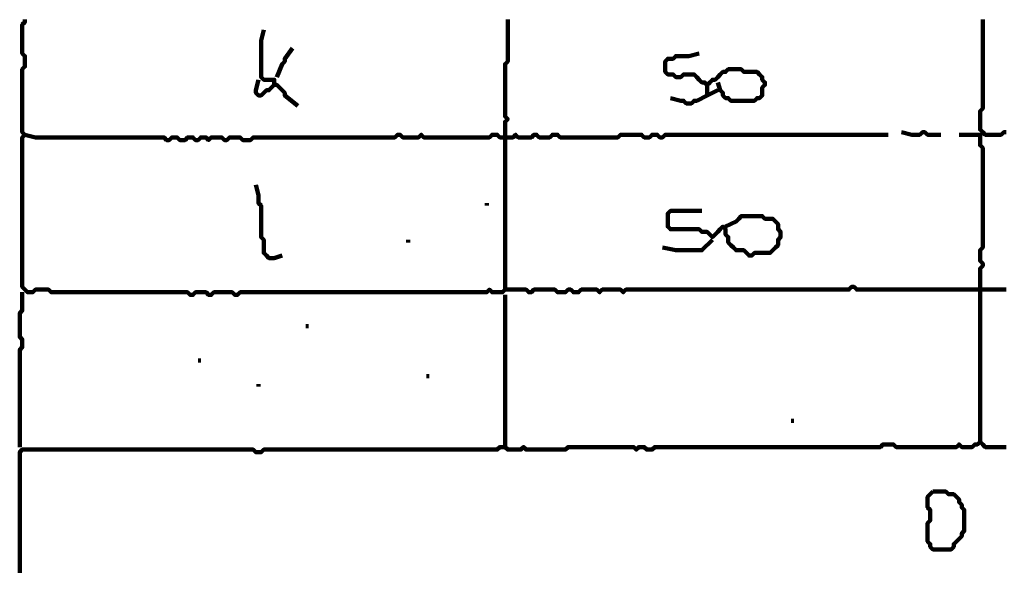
# Model space of a CAD drawing. Header units: metres. Extents: x 1959 to 4131, y 3282 to 4313.
# Tile 205 of 256: x 2399.24 to 2402.7, y 4298.97 to 4300.9. Entities that reach past the tile are written whole.
import ezdxf

# ---------------------------------------------------------------- set-up
doc = ezdxf.new("R2010")
doc.units = ezdxf.units.M
doc.layers.add('P', color=250, linetype='Continuous', lineweight=100)

msp = doc.modelspace()

# ---------------------------------------------------------------- linework, layer by layer
at = {"layer": 'P', "color": 0, "linetype": 'Continuous'}
for points in [[(2400.9522, 4300.9057), (2400.9522, 4300.8964), (2400.9522, 4300.8872), (2400.9522, 4300.878), (2400.9522, 4300.8687), (2400.9522, 4300.8595), (2400.9522, 4300.8503), (2400.9522, 4300.841), (2400.9522, 4300.8318), (2400.9522, 4300.8226), (2400.9522, 4300.8134), (2400.9522, 4300.8041), (2400.9522, 4300.7949), (2400.9522, 4300.7857), (2400.9522, 4300.7764), (2400.9522, 4300.7672), (2400.9522, 4300.758), (2400.943, 4300.7487), (2400.943, 4300.7395), (2400.943, 4300.7303), (2400.943, 4300.721), (2400.943, 4300.7118), (2400.943, 4300.7026), (2400.943, 4300.6934), (2400.943, 4300.6841), (2400.943, 4300.6749), (2400.943, 4300.6657), (2400.943, 4300.6564), (2400.943, 4300.6472), (2400.943, 4300.638), (2400.943, 4300.6287), (2400.943, 4300.6195), (2400.943, 4300.6103), (2400.943, 4300.601), (2400.943, 4300.5918), (2400.943, 4300.5826), (2400.943, 4300.5734), (2400.943, 4300.5641), (2400.9522, 4300.5549), (2400.943, 4300.5457), (2400.943, 4300.5364), (2400.943, 4300.5272), (2400.943, 4300.518), (2400.943, 4300.5087), (2400.943, 4300.4995), (2400.943, 4300.4903), (2400.943, 4300.481), (2400.943, 4300.4718), (2400.943, 4300.4626), (2400.943, 4300.4534), (2400.943, 4300.4441), (2400.943, 4300.4349), (2400.943, 4300.4257), (2400.943, 4300.4164), (2400.943, 4300.4072), (2400.943, 4300.398), (2400.943, 4300.3887), (2400.943, 4300.3795), (2400.943, 4300.3703), (2400.943, 4300.361), (2400.943, 4300.3518), (2400.943, 4300.3426), (2400.943, 4300.3334), (2400.943, 4300.3241), (2400.943, 4300.3149), (2400.943, 4300.3057), (2400.943, 4300.2964), (2400.943, 4300.2872), (2400.943, 4300.278), (2400.943, 4300.2687), (2400.943, 4300.2595), (2400.943, 4300.2503), (2400.943, 4300.241), (2400.943, 4300.2318), (2400.943, 4300.2226), (2400.943, 4300.2134), (2400.943, 4300.2041), (2400.943, 4300.1949), (2400.943, 4300.1857), (2400.943, 4300.1764), (2400.943, 4300.1672), (2400.943, 4300.158), (2400.943, 4300.1487), (2400.943, 4300.1395), (2400.943, 4300.1303), (2400.943, 4300.121), (2400.943, 4300.1118), (2400.943, 4300.1026), (2400.943, 4300.0934), (2400.943, 4300.0841), (2400.943, 4300.0749), (2400.943, 4300.0657), (2400.943, 4300.0564), (2400.943, 4300.0472), (2400.943, 4300.038), (2400.943, 4300.0287), (2400.943, 4300.0195), (2400.943, 4300.0103), (2400.943, 4300.001), (2400.943, 4299.9918), (2400.943, 4299.9826), (2400.943, 4299.9734), (2400.943, 4299.9641), (2400.943, 4299.9549), (2400.9337, 4299.9457), (2400.9245, 4299.9457), (2400.9153, 4299.9457), (2400.906, 4299.9457), (2400.8968, 4299.9457), (2400.8876, 4299.9549), (2400.8783, 4299.9457), (2400.8691, 4299.9457), (2400.8599, 4299.9457), (2400.8507, 4299.9457), (2400.8414, 4299.9457), (2400.8322, 4299.9457), (2400.823, 4299.9457), (2400.8137, 4299.9457), (2400.8045, 4299.9457), (2400.7953, 4299.9457), (2400.786, 4299.9457), (2400.7768, 4299.9457), (2400.7676, 4299.9457), (2400.7583, 4299.9457), (2400.7491, 4299.9457), (2400.7399, 4299.9457), (2400.7307, 4299.9457), (2400.7214, 4299.9457), (2400.7122, 4299.9457), (2400.703, 4299.9457), (2400.6937, 4299.9457), (2400.6845, 4299.9457), (2400.6753, 4299.9457), (2400.666, 4299.9457), (2400.6568, 4299.9457), (2400.6476, 4299.9457), (2400.6383, 4299.9457), (2400.6291, 4299.9457), (2400.6199, 4299.9457), (2400.6107, 4299.9457), (2400.6014, 4299.9457), (2400.5922, 4299.9457), (2400.583, 4299.9457), (2400.5737, 4299.9457), (2400.5645, 4299.9457), (2400.5553, 4299.9457), (2400.546, 4299.9457), (2400.5368, 4299.9457), (2400.5276, 4299.9457), (2400.5183, 4299.9457), (2400.5091, 4299.9457), (2400.4999, 4299.9457), (2400.4907, 4299.9457), (2400.4814, 4299.9457), (2400.4722, 4299.9457), (2400.463, 4299.9457), (2400.4537, 4299.9457), (2400.4445, 4299.9457), (2400.4353, 4299.9457), (2400.426, 4299.9457), (2400.4168, 4299.9457), (2400.4076, 4299.9457), (2400.3983, 4299.9457), (2400.3891, 4299.9457), (2400.3799, 4299.9457), (2400.3707, 4299.9457), (2400.3614, 4299.9457), (2400.3522, 4299.9457), (2400.343, 4299.9457), (2400.3337, 4299.9457), (2400.3245, 4299.9457), (2400.3153, 4299.9457), (2400.306, 4299.9457), (2400.2968, 4299.9457), (2400.2876, 4299.9457), (2400.2783, 4299.9457), (2400.2691, 4299.9457), (2400.2599, 4299.9457), (2400.2507, 4299.9457), (2400.2414, 4299.9457), (2400.2322, 4299.9457), (2400.223, 4299.9457), (2400.2137, 4299.9457), (2400.2045, 4299.9457), (2400.1953, 4299.9457), (2400.186, 4299.9457), (2400.1768, 4299.9457), (2400.1676, 4299.9457), (2400.1583, 4299.9457), (2400.1491, 4299.9457), (2400.1399, 4299.9457), (2400.1307, 4299.9457), (2400.1214, 4299.9457), (2400.1122, 4299.9457), (2400.103, 4299.9457), (2400.0937, 4299.9457), (2400.0845, 4299.9457), (2400.0753, 4299.9457), (2400.066, 4299.9457), (2400.0568, 4299.9457), (2400.0476, 4299.9457), (2400.0383, 4299.9457), (2400.0291, 4299.9457), (2400.0199, 4299.9457), (2400.0107, 4299.9457), (2400.0014, 4299.9364), (2399.9922, 4299.9364), (2399.983, 4299.9457), (2399.9737, 4299.9457), (2399.9645, 4299.9457), (2399.9553, 4299.9457), (2399.946, 4299.9457), (2399.9368, 4299.9457), (2399.9276, 4299.9457), (2399.9183, 4299.9457), (2399.9091, 4299.9364), (2399.8999, 4299.9364), (2399.8907, 4299.9457), (2399.8814, 4299.9457), (2399.8722, 4299.9457), (2399.863, 4299.9457), (2399.8537, 4299.9457), (2399.8445, 4299.9364), (2399.8353, 4299.9364), (2399.826, 4299.9457), (2399.8168, 4299.9457), (2399.8076, 4299.9457), (2399.7983, 4299.9457), (2399.7891, 4299.9457), (2399.7799, 4299.9457), (2399.7707, 4299.9457), (2399.7614, 4299.9457), (2399.7522, 4299.9457), (2399.743, 4299.9457), (2399.7337, 4299.9457), (2399.7245, 4299.9457), (2399.7153, 4299.9457), (2399.706, 4299.9457), (2399.6968, 4299.9457), (2399.6876, 4299.9457), (2399.6783, 4299.9457), (2399.6691, 4299.9457), (2399.6599, 4299.9457), (2399.6507, 4299.9457), (2399.6414, 4299.9457), (2399.6322, 4299.9457), (2399.623, 4299.9457), (2399.6137, 4299.9457), (2399.6045, 4299.9457), (2399.5953, 4299.9457), (2399.586, 4299.9457), (2399.5768, 4299.9457), (2399.5676, 4299.9457), (2399.5583, 4299.9457), (2399.5491, 4299.9457), (2399.5399, 4299.9457), (2399.5307, 4299.9457), (2399.5214, 4299.9457), (2399.5122, 4299.9457), (2399.503, 4299.9457), (2399.4937, 4299.9457), (2399.4845, 4299.9457), (2399.4753, 4299.9457), (2399.466, 4299.9457), (2399.4568, 4299.9457), (2399.4476, 4299.9457), (2399.4383, 4299.9457), (2399.4291, 4299.9457), (2399.4199, 4299.9457), (2399.4107, 4299.9457), (2399.4014, 4299.9457), (2399.3922, 4299.9457), (2399.383, 4299.9457), (2399.3737, 4299.9457), (2399.3645, 4299.9457), (2399.3553, 4299.9457), (2399.346, 4299.9457), (2399.3368, 4299.9549), (2399.3276, 4299.9549), (2399.3183, 4299.9549), (2399.3091, 4299.9549), (2399.2999, 4299.9549), (2399.2907, 4299.9549), (2399.2814, 4299.9457), (2399.2722, 4299.9457), (2399.263, 4299.9457), (2399.2537, 4299.9549), (2399.2445, 4299.9641), (2399.2445, 4299.9734), (2399.2445, 4299.9826), (2399.2445, 4299.9918), (2399.2445, 4300.001), (2399.2445, 4300.0103), (2399.2445, 4300.0195), (2399.2445, 4300.0287), (2399.2445, 4300.038), (2399.2445, 4300.0472), (2399.2445, 4300.0564), (2399.2445, 4300.0657), (2399.2445, 4300.0749), (2399.2445, 4300.0841), (2399.2445, 4300.0934), (2399.2445, 4300.1026), (2399.2445, 4300.1118), (2399.2445, 4300.121), (2399.2445, 4300.1303), (2399.2445, 4300.1395), (2399.2445, 4300.1487), (2399.2445, 4300.158), (2399.2445, 4300.1672), (2399.2445, 4300.1764), (2399.2445, 4300.1857), (2399.2445, 4300.1949), (2399.2445, 4300.2041), (2399.2445, 4300.2134), (2399.2445, 4300.2226), (2399.2445, 4300.2318), (2399.2445, 4300.241), (2399.2445, 4300.2503), (2399.2445, 4300.2595), (2399.2445, 4300.2687), (2399.2445, 4300.278), (2399.2445, 4300.2872), (2399.2445, 4300.2964), (2399.2445, 4300.3057), (2399.2445, 4300.3149), (2399.2445, 4300.3241), (2399.2445, 4300.3334), (2399.2445, 4300.3426), (2399.2445, 4300.3518), (2399.2445, 4300.361), (2399.2445, 4300.3703), (2399.2445, 4300.3795), (2399.2445, 4300.3887), (2399.2445, 4300.398), (2399.2445, 4300.4072), (2399.2445, 4300.4164), (2399.2445, 4300.4257), (2399.2445, 4300.4349), (2399.2445, 4300.4441), (2399.2445, 4300.4534), (2399.2445, 4300.4626), (2399.2445, 4300.4718), (2399.2445, 4300.481), (2399.2445, 4300.4903), (2399.2537, 4300.4995), (2399.2445, 4300.5087), (2399.2445, 4300.518), (2399.2445, 4300.5272), (2399.2445, 4300.5364), (2399.2445, 4300.5457), (2399.2445, 4300.5549), (2399.2445, 4300.5641), (2399.2445, 4300.5734), (2399.2445, 4300.5826), (2399.2445, 4300.5918), (2399.2445, 4300.601), (2399.2445, 4300.6103), (2399.2445, 4300.6195), (2399.2445, 4300.6287), (2399.2445, 4300.638), (2399.2445, 4300.6472), (2399.2445, 4300.6564), (2399.2445, 4300.6657), (2399.2445, 4300.6749), (2399.2445, 4300.6841), (2399.2445, 4300.6934), (2399.2445, 4300.7026), (2399.2445, 4300.7118), (2399.2445, 4300.721), (2399.2445, 4300.7303), (2399.2537, 4300.7395), (2399.2537, 4300.7487), (2399.2537, 4300.758), (2399.2537, 4300.7672), (2399.2537, 4300.7764), (2399.2445, 4300.7857), (2399.2445, 4300.7949), (2399.2445, 4300.8041), (2399.2445, 4300.8134), (2399.2445, 4300.8226), (2399.2445, 4300.8318), (2399.2445, 4300.841), (2399.2445, 4300.8503), (2399.2445, 4300.8595), (2399.2445, 4300.8687), (2399.2445, 4300.878), (2399.2445, 4300.8872), (2399.2537, 4300.8964), (2399.2537, 4300.9057)], [(2402.706, 4300.5087), (2402.6968, 4300.5087), (2402.6876, 4300.4995), (2402.6783, 4300.4995), (2402.6691, 4300.4995), (2402.6599, 4300.4995), (2402.6507, 4300.4995), (2402.6414, 4300.4995), (2402.6322, 4300.4995), (2402.623, 4300.5087), (2402.6137, 4300.518), (2402.6137, 4300.5272), (2402.6137, 4300.5364), (2402.6137, 4300.5457), (2402.6137, 4300.5549), (2402.6137, 4300.5641), (2402.6137, 4300.5734), (2402.6137, 4300.5826), (2402.623, 4300.5918), (2402.623, 4300.601), (2402.623, 4300.6103), (2402.623, 4300.6195), (2402.623, 4300.6287), (2402.623, 4300.638), (2402.623, 4300.6472), (2402.623, 4300.6564), (2402.623, 4300.6657), (2402.623, 4300.6749), (2402.623, 4300.6841), (2402.623, 4300.6934), (2402.623, 4300.7026), (2402.623, 4300.7118), (2402.623, 4300.721), (2402.623, 4300.7303), (2402.623, 4300.7395), (2402.623, 4300.7487), (2402.623, 4300.758), (2402.623, 4300.7672), (2402.623, 4300.7764), (2402.623, 4300.7857), (2402.623, 4300.7949), (2402.623, 4300.8041), (2402.623, 4300.8134), (2402.623, 4300.8226), (2402.623, 4300.8318), (2402.623, 4300.841), (2402.623, 4300.8503), (2402.623, 4300.8595), (2402.623, 4300.8687), (2402.623, 4300.878), (2402.623, 4300.8872), (2402.623, 4300.8964), (2402.623, 4300.9057)], [(2400.0937, 4300.8687), (2400.0845, 4300.8318), (2400.0845, 4300.8226), (2400.0845, 4300.8134), (2400.0845, 4300.8041), (2400.0845, 4300.7949), (2400.0845, 4300.7857), (2400.0845, 4300.7764), (2400.0845, 4300.7672), (2400.0845, 4300.758), (2400.0845, 4300.7487), (2400.0845, 4300.7395), (2400.0845, 4300.7303), (2400.0845, 4300.721), (2400.0845, 4300.7118), (2400.0845, 4300.7026), (2400.0937, 4300.6934), (2400.103, 4300.6934), (2400.1122, 4300.6934), (2400.1214, 4300.6934), (2400.1307, 4300.6934), (2400.1307, 4300.6841), (2400.1307, 4300.6749), (2400.1399, 4300.6749), (2400.1491, 4300.6657), (2400.1583, 4300.6564), (2400.1676, 4300.6472), (2400.1676, 4300.638), (2400.2137, 4300.601)], [(2400.1953, 4300.8041), (2400.1676, 4300.7672), (2400.1676, 4300.758), (2400.1583, 4300.7487), (2400.1399, 4300.7026)], [(2401.626, 4300.7857), (2401.5891, 4300.7764), (2401.5799, 4300.7764), (2401.5707, 4300.7764), (2401.5614, 4300.7764), (2401.5522, 4300.7764), (2401.543, 4300.7764), (2401.5337, 4300.7672), (2401.5245, 4300.7672), (2401.5153, 4300.7672), (2401.506, 4300.758), (2401.506, 4300.7487), (2401.506, 4300.7395), (2401.506, 4300.7303), (2401.506, 4300.721), (2401.5153, 4300.7118), (2401.5245, 4300.7118), (2401.5337, 4300.7118), (2401.543, 4300.7026), (2401.5522, 4300.7026), (2401.5614, 4300.7026), (2401.5707, 4300.7118), (2401.5799, 4300.7118), (2401.5891, 4300.7118), (2401.5983, 4300.7118), (2401.6076, 4300.7118), (2401.6168, 4300.7026), (2401.626, 4300.6934), (2401.6353, 4300.6841), (2401.6445, 4300.6841), (2401.6537, 4300.6749), (2401.663, 4300.6841), (2401.6722, 4300.6934), (2401.6814, 4300.6934), (2401.6907, 4300.7026), (2401.6999, 4300.7118), (2401.7091, 4300.721), (2401.7183, 4300.721), (2401.7276, 4300.7303), (2401.7368, 4300.7303), (2401.746, 4300.7303), (2401.7553, 4300.7303), (2401.7645, 4300.7303), (2401.7737, 4300.7303), (2401.783, 4300.721), (2401.7922, 4300.721), (2401.8014, 4300.721), (2401.8107, 4300.721), (2401.8199, 4300.721), (2401.8291, 4300.721), (2401.8383, 4300.7118), (2401.8476, 4300.7026), (2401.8476, 4300.6934), (2401.8568, 4300.6841), (2401.8568, 4300.6749), (2401.8476, 4300.6657), (2401.8476, 4300.6564), (2401.8476, 4300.6472), (2401.8476, 4300.638), (2401.8383, 4300.6287), (2401.8291, 4300.6287), (2401.8199, 4300.6195), (2401.8107, 4300.6195), (2401.8014, 4300.6195), (2401.7922, 4300.6195), (2401.783, 4300.6195), (2401.7737, 4300.6195), (2401.7645, 4300.6195), (2401.7553, 4300.6195), (2401.746, 4300.6195), (2401.7368, 4300.6195), (2401.7276, 4300.6287), (2401.7183, 4300.6287), (2401.7091, 4300.638), (2401.7091, 4300.6472), (2401.6999, 4300.6564), (2401.6907, 4300.6841)], [(2400.0753, 4300.6934), (2400.066, 4300.6564), (2400.066, 4300.6472), (2400.0753, 4300.638), (2400.0845, 4300.638), (2400.0937, 4300.6472), (2400.103, 4300.6564), (2400.1122, 4300.6564), (2400.1307, 4300.6749)], [(2401.6537, 4300.6749), (2401.6537, 4300.6472), (2401.6537, 4300.638), (2401.6907, 4300.6564)], [(2401.6537, 4300.638), (2401.6168, 4300.6195), (2401.6076, 4300.6195), (2401.5983, 4300.6103), (2401.5891, 4300.6103), (2401.5799, 4300.6103), (2401.5707, 4300.6195), (2401.5614, 4300.6195), (2401.5245, 4300.6287)], [(2402.3368, 4300.5087), (2402.3737, 4300.4995), (2402.383, 4300.4995), (2402.3922, 4300.4995), (2402.4014, 4300.4995), (2402.4107, 4300.5087), (2402.4199, 4300.5087), (2402.4291, 4300.4995), (2402.4753, 4300.4995)], [(2399.2537, 4300.4995), (2399.2907, 4300.4903), (2399.2999, 4300.4903), (2399.3091, 4300.4903), (2399.3183, 4300.4903), (2399.3276, 4300.4903), (2399.3368, 4300.4903), (2399.346, 4300.4903), (2399.3553, 4300.4903), (2399.3645, 4300.4903), (2399.3737, 4300.4903), (2399.383, 4300.4903), (2399.3922, 4300.4903), (2399.4014, 4300.4903), (2399.4107, 4300.4903), (2399.4199, 4300.4903), (2399.4291, 4300.4903), (2399.4383, 4300.4903), (2399.4476, 4300.4903), (2399.4568, 4300.4903), (2399.466, 4300.4903), (2399.4753, 4300.4903), (2399.4845, 4300.4903), (2399.4937, 4300.4903), (2399.503, 4300.4903), (2399.5122, 4300.4903), (2399.5214, 4300.4903), (2399.5307, 4300.4903), (2399.5399, 4300.4903), (2399.5491, 4300.4903), (2399.5583, 4300.4903), (2399.5676, 4300.4903), (2399.5768, 4300.4903), (2399.586, 4300.4903), (2399.5953, 4300.4903), (2399.6045, 4300.4903), (2399.6137, 4300.4903), (2399.623, 4300.4903), (2399.6322, 4300.4903), (2399.6414, 4300.4903), (2399.6507, 4300.4903), (2399.6599, 4300.4903), (2399.6691, 4300.4903), (2399.6783, 4300.4903), (2399.6876, 4300.4903), (2399.6968, 4300.4903), (2399.706, 4300.4903), (2399.7153, 4300.4903), (2399.7245, 4300.4903), (2399.7337, 4300.4903), (2399.743, 4300.4903), (2399.7522, 4300.481), (2399.7614, 4300.481), (2399.7707, 4300.4903), (2399.7799, 4300.4903), (2399.7891, 4300.4903), (2399.7983, 4300.481), (2399.8076, 4300.481), (2399.8168, 4300.481), (2399.826, 4300.4903), (2399.8353, 4300.4903), (2399.8445, 4300.4903), (2399.8537, 4300.481), (2399.863, 4300.481), (2399.8722, 4300.4903), (2399.8814, 4300.4903), (2399.8907, 4300.4903), (2399.8999, 4300.481), (2399.9091, 4300.4903), (2399.9183, 4300.4903), (2399.9276, 4300.4903), (2399.9368, 4300.4903), (2399.946, 4300.4903), (2399.9553, 4300.481), (2399.9645, 4300.481), (2399.9737, 4300.4903), (2399.983, 4300.4903), (2399.9922, 4300.4903), (2400.0014, 4300.4903), (2400.0107, 4300.4903), (2400.0199, 4300.481), (2400.0291, 4300.481), (2400.0383, 4300.481), (2400.0476, 4300.481), (2400.0568, 4300.4903), (2400.066, 4300.4903), (2400.0753, 4300.4903), (2400.0845, 4300.4903), (2400.0937, 4300.4903), (2400.103, 4300.4903), (2400.1122, 4300.4903), (2400.1214, 4300.4903), (2400.1307, 4300.4903), (2400.1399, 4300.4903), (2400.1491, 4300.4903), (2400.1583, 4300.4903), (2400.1676, 4300.4903), (2400.1768, 4300.4903), (2400.186, 4300.4903), (2400.1953, 4300.4903), (2400.2045, 4300.4903), (2400.2137, 4300.4903), (2400.223, 4300.4903), (2400.2322, 4300.4903), (2400.2414, 4300.4903), (2400.2507, 4300.4903), (2400.2599, 4300.4903), (2400.2691, 4300.4903), (2400.2783, 4300.4903), (2400.2876, 4300.4903), (2400.2968, 4300.4903), (2400.306, 4300.4903), (2400.3153, 4300.4903), (2400.3245, 4300.4903), (2400.3337, 4300.4903), (2400.343, 4300.4903), (2400.3522, 4300.4903), (2400.3614, 4300.4903), (2400.3707, 4300.4903), (2400.3799, 4300.4903), (2400.3891, 4300.4903), (2400.3983, 4300.4903), (2400.4076, 4300.4903), (2400.4168, 4300.4903), (2400.426, 4300.4903), (2400.4353, 4300.4903), (2400.4445, 4300.4903), (2400.4537, 4300.4903), (2400.463, 4300.4903), (2400.4722, 4300.4903), (2400.4814, 4300.4903), (2400.4907, 4300.4903), (2400.4999, 4300.4903), (2400.5091, 4300.4903), (2400.5183, 4300.4903), (2400.5276, 4300.4903), (2400.5368, 4300.4903), (2400.546, 4300.4903), (2400.5553, 4300.4903), (2400.5645, 4300.4995), (2400.5737, 4300.4995), (2400.583, 4300.4903), (2400.5922, 4300.4903), (2400.6014, 4300.4903), (2400.6107, 4300.4903), (2400.6199, 4300.4903), (2400.6291, 4300.4903), (2400.6383, 4300.4903), (2400.6476, 4300.4995), (2400.6568, 4300.4903), (2400.666, 4300.4903), (2400.6753, 4300.4903), (2400.6845, 4300.4903), (2400.6937, 4300.4903), (2400.703, 4300.4903), (2400.7122, 4300.4903), (2400.7214, 4300.4903), (2400.7307, 4300.4903), (2400.7399, 4300.4903), (2400.7491, 4300.4903), (2400.7583, 4300.4903), (2400.7676, 4300.4903), (2400.7768, 4300.4903), (2400.786, 4300.4903), (2400.7953, 4300.4903), (2400.8045, 4300.4903), (2400.8137, 4300.4903), (2400.823, 4300.4903), (2400.8322, 4300.4903), (2400.8414, 4300.4903), (2400.8507, 4300.4903), (2400.8599, 4300.4903), (2400.8691, 4300.4903), (2400.8783, 4300.4903), (2400.8876, 4300.4903), (2400.8968, 4300.4995), (2400.906, 4300.4995), (2400.9153, 4300.4995), (2400.9245, 4300.4903), (2400.9337, 4300.4903), (2400.943, 4300.4903), (2400.9522, 4300.4903), (2400.9614, 4300.4903), (2400.9707, 4300.4903), (2400.9799, 4300.4995), (2400.9891, 4300.4903), (2400.9983, 4300.4903), (2401.0076, 4300.4903), (2401.0168, 4300.4903), (2401.026, 4300.4903), (2401.0353, 4300.4903), (2401.0445, 4300.4995), (2401.0537, 4300.4995), (2401.063, 4300.4903), (2401.0722, 4300.4903), (2401.0814, 4300.4903), (2401.0907, 4300.4903), (2401.0999, 4300.4903), (2401.1091, 4300.4995), (2401.1183, 4300.4995), (2401.1276, 4300.4995), (2401.1368, 4300.4903), (2401.146, 4300.4903), (2401.1553, 4300.4903), (2401.1645, 4300.4903), (2401.1737, 4300.4903), (2401.183, 4300.4903), (2401.1922, 4300.4903), (2401.2014, 4300.4903), (2401.2107, 4300.4903), (2401.2199, 4300.4903), (2401.2291, 4300.4903), (2401.2383, 4300.4903), (2401.2476, 4300.4903), (2401.2568, 4300.4903), (2401.266, 4300.4903), (2401.2753, 4300.4903), (2401.2845, 4300.4903), (2401.2937, 4300.4903), (2401.303, 4300.4903), (2401.3122, 4300.4903), (2401.3214, 4300.4903), (2401.3307, 4300.4903), (2401.3399, 4300.4903), (2401.3491, 4300.4995), (2401.3583, 4300.4995), (2401.3676, 4300.4995), (2401.3768, 4300.4995), (2401.386, 4300.4995), (2401.3953, 4300.4995), (2401.4045, 4300.4995), (2401.4137, 4300.4995), (2401.423, 4300.4995), (2401.4322, 4300.4903), (2401.4414, 4300.4903), (2401.4507, 4300.4903), (2401.4599, 4300.4995), (2401.4691, 4300.4995), (2401.4783, 4300.4995), (2401.4876, 4300.4903), (2401.4968, 4300.4903), (2401.506, 4300.4995), (2401.5153, 4300.4995), (2401.5245, 4300.4995), (2401.5337, 4300.4995), (2401.543, 4300.4995), (2401.5522, 4300.4995), (2401.5614, 4300.4995), (2401.5707, 4300.4995), (2401.5799, 4300.4995), (2401.5891, 4300.4995), (2401.5983, 4300.4995), (2401.6076, 4300.4995), (2401.6168, 4300.4995), (2401.626, 4300.4995), (2401.6353, 4300.4995), (2401.6445, 4300.4995), (2401.6537, 4300.4995), (2401.663, 4300.4995), (2401.6722, 4300.4995), (2401.6814, 4300.4995), (2401.6907, 4300.4995), (2401.6999, 4300.4995), (2401.7091, 4300.4995), (2401.7183, 4300.4995), (2401.7276, 4300.4995), (2401.7368, 4300.4995), (2401.746, 4300.4995), (2401.7553, 4300.4995), (2401.7645, 4300.4995), (2401.7737, 4300.4995), (2401.783, 4300.4995), (2401.7922, 4300.4995), (2401.8014, 4300.4995), (2401.8107, 4300.4995), (2401.8199, 4300.4995), (2401.8291, 4300.4995), (2401.8383, 4300.4995), (2401.8476, 4300.4995), (2401.8568, 4300.4995), (2401.866, 4300.4995), (2401.8753, 4300.4995), (2401.8845, 4300.4995), (2401.8937, 4300.4995), (2401.903, 4300.4995), (2401.9122, 4300.4995), (2401.9214, 4300.4995), (2401.9307, 4300.4995), (2401.9399, 4300.4995), (2401.9491, 4300.4995), (2401.9583, 4300.4995), (2401.9676, 4300.4995), (2401.9768, 4300.4995), (2401.986, 4300.4995), (2401.9953, 4300.4995), (2402.0045, 4300.4995), (2402.0137, 4300.4995), (2402.023, 4300.4995), (2402.0322, 4300.4995), (2402.0414, 4300.4995), (2402.0507, 4300.4995), (2402.0599, 4300.4995), (2402.0691, 4300.4995), (2402.0783, 4300.4995), (2402.0876, 4300.4995), (2402.0968, 4300.4995), (2402.106, 4300.4995), (2402.1153, 4300.4995), (2402.1245, 4300.4995), (2402.1337, 4300.4995), (2402.143, 4300.4995), (2402.1522, 4300.4995), (2402.1614, 4300.4995), (2402.1707, 4300.4995), (2402.1799, 4300.4995), (2402.1891, 4300.4995), (2402.1983, 4300.4995), (2402.2076, 4300.4995), (2402.2168, 4300.4995), (2402.226, 4300.4995), (2402.2353, 4300.4995), (2402.2445, 4300.4995), (2402.2537, 4300.4995), (2402.263, 4300.4995), (2402.2907, 4300.4995)], [(2402.5399, 4300.4995), (2402.5768, 4300.4995), (2402.586, 4300.4995), (2402.5953, 4300.4995), (2402.6045, 4300.4995), (2402.6137, 4300.4995), (2402.6137, 4300.4903), (2402.6137, 4300.481), (2402.6137, 4300.4718), (2402.6137, 4300.4626), (2402.623, 4300.4534), (2402.623, 4300.4441), (2402.623, 4300.4349), (2402.623, 4300.4257), (2402.623, 4300.4164), (2402.623, 4300.4072), (2402.623, 4300.398), (2402.623, 4300.3887), (2402.623, 4300.3795), (2402.623, 4300.3703), (2402.623, 4300.361), (2402.623, 4300.3518), (2402.623, 4300.3426), (2402.623, 4300.3334), (2402.623, 4300.3241), (2402.623, 4300.3149), (2402.623, 4300.3057), (2402.623, 4300.2964), (2402.623, 4300.2872), (2402.623, 4300.278), (2402.623, 4300.2687), (2402.623, 4300.2595), (2402.623, 4300.2503), (2402.623, 4300.241), (2402.623, 4300.2318), (2402.623, 4300.2226), (2402.623, 4300.2134), (2402.623, 4300.2041), (2402.623, 4300.1949), (2402.623, 4300.1857), (2402.623, 4300.1764), (2402.623, 4300.1672), (2402.623, 4300.158), (2402.623, 4300.1487), (2402.623, 4300.1395), (2402.623, 4300.1303), (2402.623, 4300.121), (2402.623, 4300.1118), (2402.623, 4300.1026), (2402.6137, 4300.0934), (2402.6137, 4300.0841), (2402.6137, 4300.0749), (2402.6137, 4300.0657), (2402.6137, 4300.0564), (2402.623, 4300.0472), (2402.623, 4300.038), (2402.6137, 4300.0287), (2402.6137, 4300.0195), (2402.6137, 4300.0103), (2402.6137, 4300.001), (2402.6137, 4299.9918), (2402.6137, 4299.9826), (2402.6137, 4299.9734), (2402.6137, 4299.9641), (2402.6137, 4299.9549), (2402.6137, 4299.9457), (2402.6137, 4299.9364), (2402.6137, 4299.9272), (2402.6137, 4299.918), (2402.6137, 4299.9087), (2402.6137, 4299.8995), (2402.6137, 4299.8903), (2402.6137, 4299.881), (2402.6137, 4299.8718), (2402.6137, 4299.8626), (2402.6137, 4299.8534), (2402.6137, 4299.8441), (2402.6137, 4299.8349), (2402.6137, 4299.8257), (2402.6137, 4299.8164), (2402.6137, 4299.8072), (2402.6137, 4299.798), (2402.6137, 4299.7887), (2402.6137, 4299.7795), (2402.6137, 4299.7703), (2402.6137, 4299.761), (2402.6137, 4299.7518), (2402.6137, 4299.7426), (2402.6137, 4299.7334), (2402.6137, 4299.7241), (2402.6137, 4299.7149), (2402.6137, 4299.7057), (2402.6137, 4299.6964), (2402.6137, 4299.6872), (2402.6137, 4299.678), (2402.6137, 4299.6687), (2402.6137, 4299.6595), (2402.6137, 4299.6503), (2402.6137, 4299.641), (2402.6137, 4299.6318), (2402.6137, 4299.6226), (2402.6137, 4299.6134), (2402.6137, 4299.6041), (2402.6137, 4299.5949), (2402.6137, 4299.5857), (2402.6137, 4299.5764), (2402.6137, 4299.5672), (2402.6137, 4299.558), (2402.6137, 4299.5487), (2402.6137, 4299.5395), (2402.6137, 4299.5303), (2402.6137, 4299.521), (2402.6137, 4299.5118), (2402.6137, 4299.5026), (2402.6137, 4299.4934), (2402.6137, 4299.4841), (2402.6137, 4299.4749), (2402.6137, 4299.4657), (2402.6137, 4299.4564), (2402.6137, 4299.4472), (2402.6137, 4299.4195)], [(2400.066, 4300.3241), (2400.0753, 4300.2872), (2400.0753, 4300.278), (2400.0753, 4300.2687), (2400.0753, 4300.2595), (2400.0845, 4300.2503), (2400.0845, 4300.241), (2400.0845, 4300.2318), (2400.0845, 4300.2226), (2400.0845, 4300.2134), (2400.0845, 4300.2041), (2400.0845, 4300.1949), (2400.0845, 4300.1857), (2400.0845, 4300.1764), (2400.0845, 4300.1672), (2400.0845, 4300.158), (2400.0845, 4300.1487), (2400.0845, 4300.1395), (2400.0937, 4300.1303), (2400.0937, 4300.121), (2400.0937, 4300.1118), (2400.0937, 4300.1026), (2400.0937, 4300.0934), (2400.0937, 4300.0841), (2400.103, 4300.0749), (2400.1122, 4300.0657), (2400.1214, 4300.0657), (2400.1307, 4300.0657), (2400.1583, 4300.0749)], [(2400.8783, 4300.2595), (2400.8783, 4300.2503)], [(2401.7183, 4300.1764), (2401.7553, 4300.1949), (2401.7645, 4300.2041), (2401.7737, 4300.2134), (2401.783, 4300.2134), (2401.7922, 4300.2134), (2401.8014, 4300.2134), (2401.8107, 4300.2134), (2401.8199, 4300.2134), (2401.8291, 4300.2134), (2401.8383, 4300.2134), (2401.8476, 4300.2134), (2401.8568, 4300.2041), (2401.866, 4300.2041), (2401.8753, 4300.2041), (2401.8845, 4300.2041), (2401.8937, 4300.1949), (2401.903, 4300.1857), (2401.903, 4300.1764), (2401.903, 4300.1672), (2401.9122, 4300.158), (2401.9122, 4300.1487), (2401.9122, 4300.1395), (2401.903, 4300.1303), (2401.903, 4300.121), (2401.903, 4300.1118), (2401.8937, 4300.1026), (2401.8845, 4300.0934), (2401.8753, 4300.0841), (2401.866, 4300.0841), (2401.8568, 4300.0841), (2401.8476, 4300.0841), (2401.8383, 4300.0841), (2401.8291, 4300.0841), (2401.8199, 4300.0841), (2401.8107, 4300.0749), (2401.8014, 4300.0749), (2401.7922, 4300.0841), (2401.783, 4300.0934), (2401.7737, 4300.0934), (2401.7645, 4300.0934), (2401.7553, 4300.0934), (2401.746, 4300.1026), (2401.7368, 4300.1118), (2401.7276, 4300.121), (2401.7276, 4300.1303), (2401.7276, 4300.1395), (2401.7183, 4300.1487), (2401.7183, 4300.158), (2401.7183, 4300.1672), (2401.7091, 4300.1764), (2401.6999, 4300.1672), (2401.6907, 4300.158), (2401.6814, 4300.1487), (2401.6722, 4300.1395), (2401.663, 4300.1487), (2401.6537, 4300.158), (2401.6445, 4300.158), (2401.6353, 4300.158), (2401.626, 4300.1672), (2401.6168, 4300.1672), (2401.6076, 4300.1672), (2401.5983, 4300.1672), (2401.5891, 4300.1672), (2401.5799, 4300.1672), (2401.5707, 4300.1672), (2401.5614, 4300.1672), (2401.5522, 4300.1672), (2401.543, 4300.1672), (2401.5337, 4300.1672), (2401.5245, 4300.1672), (2401.5153, 4300.1764), (2401.5153, 4300.1857), (2401.5153, 4300.1949), (2401.5153, 4300.2041), (2401.5153, 4300.2134), (2401.5153, 4300.2226), (2401.5245, 4300.2318), (2401.5337, 4300.2318), (2401.543, 4300.2318), (2401.5522, 4300.2318), (2401.5614, 4300.2318), (2401.5707, 4300.2318), (2401.5799, 4300.2318), (2401.5891, 4300.2318), (2401.5983, 4300.2318), (2401.6076, 4300.2318), (2401.6168, 4300.2318), (2401.6353, 4300.2318)], [(2400.6014, 4300.1303), (2400.6014, 4300.121)], [(2401.6722, 4300.1303), (2401.6353, 4300.0934), (2401.626, 4300.0934), (2401.6168, 4300.0934), (2401.6076, 4300.0934), (2401.5983, 4300.0934), (2401.5891, 4300.0934), (2401.5799, 4300.0934), (2401.5707, 4300.0934), (2401.5614, 4300.0934), (2401.5522, 4300.0934), (2401.543, 4300.0934), (2401.4968, 4300.1026)], [(2402.706, 4299.9549), (2402.6968, 4299.9549), (2402.6876, 4299.9549), (2402.6783, 4299.9549), (2402.6691, 4299.9549), (2402.6599, 4299.9549), (2402.6507, 4299.9549), (2402.6414, 4299.9549), (2402.6322, 4299.9549), (2402.623, 4299.9549), (2402.6137, 4299.9549), (2402.6045, 4299.9549), (2402.5953, 4299.9549), (2402.586, 4299.9549), (2402.5768, 4299.9549), (2402.5676, 4299.9549), (2402.5583, 4299.9549), (2402.5491, 4299.9549), (2402.5399, 4299.9549), (2402.5307, 4299.9549), (2402.5214, 4299.9549), (2402.5122, 4299.9549), (2402.503, 4299.9549), (2402.4937, 4299.9549), (2402.4845, 4299.9549), (2402.4753, 4299.9549), (2402.466, 4299.9549), (2402.4568, 4299.9549), (2402.4476, 4299.9549), (2402.4383, 4299.9549), (2402.4291, 4299.9549), (2402.4199, 4299.9549), (2402.4107, 4299.9549), (2402.4014, 4299.9549), (2402.3922, 4299.9549), (2402.383, 4299.9549), (2402.3737, 4299.9549), (2402.3645, 4299.9549), (2402.3553, 4299.9549), (2402.346, 4299.9549), (2402.3368, 4299.9549), (2402.3276, 4299.9549), (2402.3183, 4299.9549), (2402.3091, 4299.9549), (2402.2999, 4299.9549), (2402.2907, 4299.9549), (2402.2814, 4299.9549), (2402.2722, 4299.9549), (2402.263, 4299.9549), (2402.2537, 4299.9549), (2402.2445, 4299.9549), (2402.2353, 4299.9549), (2402.226, 4299.9549), (2402.2168, 4299.9549), (2402.2076, 4299.9549), (2402.1983, 4299.9549), (2402.1891, 4299.9549), (2402.1799, 4299.9549), (2402.1707, 4299.9641), (2402.1614, 4299.9641), (2402.1522, 4299.9549), (2402.143, 4299.9549), (2402.1337, 4299.9549), (2402.1245, 4299.9549), (2402.1153, 4299.9549), (2402.106, 4299.9549), (2402.0968, 4299.9549), (2402.0876, 4299.9549), (2402.0783, 4299.9549), (2402.0691, 4299.9549), (2402.0599, 4299.9549), (2402.0507, 4299.9549), (2402.0414, 4299.9549), (2402.0322, 4299.9549), (2402.023, 4299.9549), (2402.0137, 4299.9549), (2402.0045, 4299.9549), (2401.9953, 4299.9549), (2401.986, 4299.9549), (2401.9768, 4299.9549), (2401.9676, 4299.9549), (2401.9583, 4299.9549), (2401.9491, 4299.9549), (2401.9399, 4299.9549), (2401.9307, 4299.9549), (2401.9214, 4299.9549), (2401.9122, 4299.9549), (2401.903, 4299.9549), (2401.8937, 4299.9549), (2401.8845, 4299.9549), (2401.8753, 4299.9549), (2401.866, 4299.9549), (2401.8568, 4299.9549), (2401.8476, 4299.9549), (2401.8383, 4299.9549), (2401.8291, 4299.9549), (2401.8199, 4299.9549), (2401.8107, 4299.9549), (2401.8014, 4299.9549), (2401.7922, 4299.9549), (2401.783, 4299.9549), (2401.7737, 4299.9549), (2401.7645, 4299.9549), (2401.7553, 4299.9549), (2401.746, 4299.9549), (2401.7368, 4299.9549), (2401.7276, 4299.9549), (2401.7183, 4299.9549), (2401.7091, 4299.9549), (2401.6999, 4299.9549), (2401.6907, 4299.9549), (2401.6814, 4299.9549), (2401.6722, 4299.9549), (2401.663, 4299.9549), (2401.6537, 4299.9549), (2401.6445, 4299.9549), (2401.6353, 4299.9549), (2401.626, 4299.9549), (2401.6168, 4299.9549), (2401.6076, 4299.9549), (2401.5983, 4299.9549), (2401.5891, 4299.9549), (2401.5799, 4299.9549), (2401.5707, 4299.9549), (2401.5614, 4299.9549), (2401.5522, 4299.9549), (2401.543, 4299.9549), (2401.5337, 4299.9549), (2401.5245, 4299.9549), (2401.5153, 4299.9549), (2401.506, 4299.9549), (2401.4968, 4299.9549), (2401.4876, 4299.9549), (2401.4783, 4299.9549), (2401.4691, 4299.9549), (2401.4599, 4299.9549), (2401.4507, 4299.9549), (2401.4414, 4299.9549), (2401.4322, 4299.9549), (2401.423, 4299.9549), (2401.4137, 4299.9549), (2401.4045, 4299.9549), (2401.3953, 4299.9549), (2401.386, 4299.9549), (2401.3768, 4299.9549), (2401.3676, 4299.9549), (2401.3583, 4299.9457), (2401.3491, 4299.9549), (2401.3399, 4299.9549), (2401.3307, 4299.9549), (2401.3214, 4299.9549), (2401.3122, 4299.9549), (2401.303, 4299.9549), (2401.2937, 4299.9549), (2401.2845, 4299.9549), (2401.2753, 4299.9457), (2401.266, 4299.9549), (2401.2568, 4299.9549), (2401.2476, 4299.9549), (2401.2383, 4299.9549), (2401.2291, 4299.9549), (2401.2199, 4299.9549), (2401.2107, 4299.9549), (2401.2014, 4299.9457), (2401.1922, 4299.9457), (2401.183, 4299.9457), (2401.1737, 4299.9549), (2401.1645, 4299.9549), (2401.1553, 4299.9457), (2401.146, 4299.9457), (2401.1368, 4299.9457), (2401.1276, 4299.9457), (2401.1183, 4299.9549), (2401.1091, 4299.9549), (2401.0999, 4299.9549), (2401.0907, 4299.9549), (2401.0814, 4299.9549), (2401.0722, 4299.9549), (2401.063, 4299.9549), (2401.0537, 4299.9549), (2401.0445, 4299.9549), (2401.0353, 4299.9457), (2401.026, 4299.9457), (2401.0168, 4299.9549), (2401.0076, 4299.9549), (2400.9983, 4299.9549), (2400.9891, 4299.9549), (2400.943, 4299.9549)], [(2399.2445, 4299.9457), (2399.2445, 4299.9087), (2399.2445, 4299.8995), (2399.2445, 4299.8903), (2399.2445, 4299.881), (2399.2353, 4299.8718), (2399.2353, 4299.8626), (2399.2353, 4299.8534), (2399.2353, 4299.8441), (2399.2353, 4299.8349), (2399.2353, 4299.8257), (2399.2353, 4299.8164), (2399.2353, 4299.8072), (2399.2353, 4299.798), (2399.2353, 4299.7887), (2399.2445, 4299.7795), (2399.2445, 4299.7703), (2399.2445, 4299.761), (2399.2445, 4299.7518), (2399.2353, 4299.7426), (2399.2353, 4299.7334), (2399.2353, 4299.7241), (2399.2353, 4299.7149), (2399.2353, 4299.7057), (2399.2353, 4299.6964), (2399.2353, 4299.6872), (2399.2353, 4299.678), (2399.2353, 4299.6687), (2399.2353, 4299.6595), (2399.2353, 4299.6503), (2399.2353, 4299.641), (2399.2353, 4299.6318), (2399.2353, 4299.6226), (2399.2353, 4299.6134), (2399.2353, 4299.6041), (2399.2353, 4299.5949), (2399.2353, 4299.5857), (2399.2353, 4299.5764), (2399.2353, 4299.5672), (2399.2353, 4299.558), (2399.2353, 4299.5487), (2399.2353, 4299.5395), (2399.2353, 4299.5303), (2399.2353, 4299.521), (2399.2353, 4299.5118), (2399.2353, 4299.5026), (2399.2353, 4299.4934), (2399.2353, 4299.4841), (2399.2353, 4299.4749), (2399.2353, 4299.4657), (2399.2353, 4299.4564), (2399.2353, 4299.4472), (2399.2353, 4299.401)], [(2400.943, 4299.9364), (2400.943, 4299.8995), (2400.943, 4299.8903), (2400.943, 4299.881), (2400.943, 4299.8718), (2400.943, 4299.8626), (2400.943, 4299.8534), (2400.943, 4299.8441), (2400.943, 4299.8349), (2400.943, 4299.8257), (2400.943, 4299.8164), (2400.943, 4299.8072), (2400.943, 4299.798), (2400.943, 4299.7887), (2400.943, 4299.7795), (2400.943, 4299.7703), (2400.943, 4299.761), (2400.943, 4299.7518), (2400.943, 4299.7426), (2400.943, 4299.7334), (2400.943, 4299.7241), (2400.943, 4299.7149), (2400.943, 4299.7057), (2400.943, 4299.6964), (2400.943, 4299.6872), (2400.943, 4299.678), (2400.943, 4299.6687), (2400.943, 4299.6595), (2400.943, 4299.6503), (2400.943, 4299.641), (2400.943, 4299.6318), (2400.943, 4299.6226), (2400.943, 4299.6134), (2400.943, 4299.6041), (2400.943, 4299.5949), (2400.943, 4299.5857), (2400.943, 4299.5764), (2400.943, 4299.5672), (2400.943, 4299.558), (2400.943, 4299.5487), (2400.943, 4299.5395), (2400.943, 4299.5303), (2400.943, 4299.521), (2400.943, 4299.5118), (2400.943, 4299.5026), (2400.943, 4299.4934), (2400.943, 4299.4841), (2400.943, 4299.4749), (2400.943, 4299.4657), (2400.943, 4299.4564), (2400.943, 4299.4472), (2400.943, 4299.438), (2400.943, 4299.401)], [(2400.2414, 4299.8257), (2400.2507, 4299.8257)], [(2399.863, 4299.7057), (2399.8722, 4299.7057)], [(2400.666, 4299.6503), (2400.6753, 4299.6503)], [(2400.0753, 4299.6226), (2400.0753, 4299.6134)], [(2401.9491, 4299.4934), (2401.9583, 4299.4934)], [(2402.706, 4299.401), (2402.6968, 4299.401), (2402.6876, 4299.401), (2402.6783, 4299.401), (2402.6691, 4299.401), (2402.6599, 4299.401), (2402.6507, 4299.401), (2402.6414, 4299.401), (2402.6322, 4299.401), (2402.623, 4299.4103), (2402.6137, 4299.4195), (2402.6045, 4299.4103), (2402.5953, 4299.4103), (2402.586, 4299.401), (2402.5768, 4299.401), (2402.5676, 4299.401), (2402.5583, 4299.401), (2402.5491, 4299.401), (2402.5399, 4299.4103), (2402.5307, 4299.401), (2402.5214, 4299.401), (2402.5122, 4299.401), (2402.503, 4299.401), (2402.4937, 4299.401), (2402.4845, 4299.401), (2402.4753, 4299.401), (2402.466, 4299.401), (2402.4568, 4299.401), (2402.4476, 4299.401), (2402.4383, 4299.401), (2402.4291, 4299.401), (2402.4199, 4299.401), (2402.4107, 4299.401), (2402.4014, 4299.401), (2402.3922, 4299.401), (2402.383, 4299.401), (2402.3737, 4299.401), (2402.3645, 4299.401), (2402.3553, 4299.401), (2402.346, 4299.401), (2402.3368, 4299.401), (2402.3276, 4299.401), (2402.3183, 4299.401), (2402.3091, 4299.4103), (2402.2999, 4299.4103), (2402.2907, 4299.4103), (2402.2814, 4299.4103), (2402.2722, 4299.4103), (2402.263, 4299.401), (2402.2537, 4299.401), (2402.2445, 4299.401), (2402.2353, 4299.401), (2402.226, 4299.401), (2402.2168, 4299.401), (2402.2076, 4299.401), (2402.1983, 4299.401), (2402.1891, 4299.401), (2402.1799, 4299.401), (2402.1707, 4299.401), (2402.1614, 4299.401), (2402.1522, 4299.401), (2402.143, 4299.401), (2402.1337, 4299.401), (2402.1245, 4299.401), (2402.1153, 4299.401), (2402.106, 4299.401), (2402.0968, 4299.401), (2402.0876, 4299.401), (2402.0783, 4299.401), (2402.0691, 4299.401), (2402.0599, 4299.401), (2402.0507, 4299.401), (2402.0414, 4299.401), (2402.0322, 4299.401), (2402.023, 4299.401), (2402.0137, 4299.401), (2402.0045, 4299.401), (2401.9953, 4299.401), (2401.986, 4299.401), (2401.9768, 4299.401), (2401.9676, 4299.401), (2401.9583, 4299.401), (2401.9491, 4299.401), (2401.9399, 4299.401), (2401.9307, 4299.401), (2401.9214, 4299.401), (2401.9122, 4299.401), (2401.903, 4299.401), (2401.8937, 4299.401), (2401.8845, 4299.401), (2401.8753, 4299.401), (2401.866, 4299.401), (2401.8568, 4299.401), (2401.8476, 4299.401), (2401.8383, 4299.401), (2401.8291, 4299.401), (2401.8199, 4299.401), (2401.8107, 4299.401), (2401.8014, 4299.401), (2401.7922, 4299.401), (2401.783, 4299.401), (2401.7737, 4299.401), (2401.7645, 4299.401), (2401.7553, 4299.401), (2401.746, 4299.401), (2401.7368, 4299.401), (2401.7276, 4299.401), (2401.7183, 4299.401), (2401.7091, 4299.401), (2401.6999, 4299.401), (2401.6907, 4299.401), (2401.6814, 4299.401), (2401.6722, 4299.401), (2401.663, 4299.401), (2401.6537, 4299.401), (2401.6445, 4299.401), (2401.6353, 4299.401), (2401.626, 4299.401), (2401.6168, 4299.401), (2401.6076, 4299.401), (2401.5983, 4299.401), (2401.5891, 4299.401), (2401.5799, 4299.401), (2401.5707, 4299.401), (2401.5614, 4299.401), (2401.5522, 4299.401), (2401.543, 4299.401), (2401.5337, 4299.401), (2401.5245, 4299.401), (2401.5153, 4299.401), (2401.506, 4299.401), (2401.4968, 4299.401), (2401.4876, 4299.401), (2401.4783, 4299.401), (2401.4691, 4299.401), (2401.4599, 4299.3918), (2401.4507, 4299.3918), (2401.4414, 4299.3918), (2401.4322, 4299.401), (2401.423, 4299.401), (2401.4137, 4299.401), (2401.4045, 4299.3918), (2401.3953, 4299.401), (2401.386, 4299.401), (2401.3768, 4299.401), (2401.3676, 4299.401), (2401.3583, 4299.401), (2401.3491, 4299.401), (2401.3399, 4299.401), (2401.3307, 4299.401), (2401.3214, 4299.401), (2401.3122, 4299.401), (2401.303, 4299.401), (2401.2937, 4299.401), (2401.2845, 4299.401), (2401.2753, 4299.401), (2401.266, 4299.401), (2401.2568, 4299.401), (2401.2476, 4299.401), (2401.2383, 4299.401), (2401.2291, 4299.401), (2401.2199, 4299.401), (2401.2107, 4299.401), (2401.2014, 4299.401), (2401.1922, 4299.401), (2401.183, 4299.401), (2401.1737, 4299.401), (2401.1645, 4299.401), (2401.1553, 4299.3918), (2401.146, 4299.3918), (2401.1368, 4299.3918), (2401.1276, 4299.3918), (2401.1183, 4299.3918), (2401.1091, 4299.3918), (2401.0999, 4299.3918), (2401.0907, 4299.3918), (2401.0814, 4299.3918), (2401.0722, 4299.3918), (2401.063, 4299.3918), (2401.0537, 4299.3918), (2401.0445, 4299.3918), (2401.0353, 4299.3918), (2401.026, 4299.3918), (2401.0168, 4299.3918), (2401.0076, 4299.401), (2400.9983, 4299.3918), (2400.9891, 4299.3918), (2400.9799, 4299.3918), (2400.9707, 4299.3918), (2400.9614, 4299.3918), (2400.9522, 4299.3918), (2400.943, 4299.401), (2400.9337, 4299.401), (2400.9245, 4299.401), (2400.9153, 4299.3918), (2400.906, 4299.3918), (2400.8968, 4299.3918), (2400.8876, 4299.3918), (2400.8783, 4299.3918), (2400.8691, 4299.3918), (2400.8599, 4299.3918), (2400.8507, 4299.3918), (2400.8414, 4299.3918), (2400.8322, 4299.3918), (2400.823, 4299.3918), (2400.8137, 4299.3918), (2400.8045, 4299.3918), (2400.7953, 4299.3918), (2400.786, 4299.3918), (2400.7768, 4299.3918), (2400.7676, 4299.3918), (2400.7583, 4299.3918), (2400.7491, 4299.3918), (2400.7399, 4299.3918), (2400.7307, 4299.3918), (2400.7214, 4299.3918), (2400.7122, 4299.3918), (2400.703, 4299.3918), (2400.6937, 4299.3918), (2400.6845, 4299.3918), (2400.6753, 4299.3918), (2400.666, 4299.3918), (2400.6568, 4299.3918), (2400.6476, 4299.3918), (2400.6383, 4299.3918), (2400.6291, 4299.3918), (2400.6199, 4299.3918), (2400.6107, 4299.3918), (2400.6014, 4299.3918), (2400.5922, 4299.3918), (2400.583, 4299.3918), (2400.5737, 4299.3918), (2400.5645, 4299.3918), (2400.5553, 4299.3918), (2400.546, 4299.3918), (2400.5368, 4299.3918), (2400.5276, 4299.3918), (2400.5183, 4299.3918), (2400.5091, 4299.3918), (2400.4999, 4299.3918), (2400.4907, 4299.3918), (2400.4814, 4299.3918), (2400.4722, 4299.3918), (2400.463, 4299.3918), (2400.4537, 4299.3918), (2400.4445, 4299.3918), (2400.4353, 4299.3918), (2400.426, 4299.3918), (2400.4168, 4299.3918), (2400.4076, 4299.3918), (2400.3983, 4299.3918), (2400.3891, 4299.3918), (2400.3799, 4299.3918), (2400.3707, 4299.3918), (2400.3614, 4299.3918), (2400.3522, 4299.3918), (2400.343, 4299.3918), (2400.3337, 4299.3918), (2400.3245, 4299.3918), (2400.3153, 4299.3918), (2400.306, 4299.3918), (2400.2968, 4299.3918), (2400.2876, 4299.3918), (2400.2783, 4299.3918), (2400.2691, 4299.3918), (2400.2599, 4299.3918), (2400.2507, 4299.3918), (2400.2414, 4299.3918), (2400.2322, 4299.3918), (2400.223, 4299.3918), (2400.2137, 4299.3918), (2400.2045, 4299.3918), (2400.1953, 4299.3918), (2400.186, 4299.3918), (2400.1768, 4299.3918), (2400.1676, 4299.3918), (2400.1583, 4299.3918), (2400.1491, 4299.3918), (2400.1399, 4299.3918), (2400.1307, 4299.3918), (2400.1214, 4299.3918), (2400.1122, 4299.3918), (2400.103, 4299.3918), (2400.0937, 4299.3918), (2400.0845, 4299.3826), (2400.0753, 4299.3826), (2400.066, 4299.3826), (2400.0568, 4299.3918), (2400.0476, 4299.3918), (2400.0383, 4299.3918), (2400.0291, 4299.3918), (2400.0199, 4299.3918), (2400.0107, 4299.3918), (2400.0014, 4299.3918), (2399.9922, 4299.3918), (2399.983, 4299.3918), (2399.9737, 4299.3918), (2399.9645, 4299.3918), (2399.9553, 4299.3918), (2399.946, 4299.3918), (2399.9368, 4299.3918), (2399.9276, 4299.3918), (2399.9183, 4299.3918), (2399.9091, 4299.3918), (2399.8999, 4299.3918), (2399.8907, 4299.3918), (2399.8814, 4299.3918), (2399.8722, 4299.3918), (2399.863, 4299.3918), (2399.8537, 4299.3918), (2399.8445, 4299.3918), (2399.8353, 4299.3918), (2399.826, 4299.3918), (2399.8168, 4299.3918), (2399.8076, 4299.3918), (2399.7983, 4299.3918), (2399.7891, 4299.3918), (2399.7799, 4299.3918), (2399.7707, 4299.3918), (2399.7614, 4299.3918), (2399.7522, 4299.3918), (2399.743, 4299.3918), (2399.7337, 4299.3918), (2399.7245, 4299.3918), (2399.7153, 4299.3918), (2399.706, 4299.3918), (2399.6968, 4299.3918), (2399.6876, 4299.3918), (2399.6783, 4299.3918), (2399.6691, 4299.3918), (2399.6599, 4299.3918), (2399.6507, 4299.3918), (2399.6414, 4299.3918), (2399.6322, 4299.3918), (2399.623, 4299.3918), (2399.6137, 4299.3918), (2399.6045, 4299.3918), (2399.5953, 4299.3918), (2399.586, 4299.3918), (2399.5768, 4299.3918), (2399.5676, 4299.3918), (2399.5583, 4299.3918), (2399.5491, 4299.3918), (2399.5399, 4299.3918), (2399.5307, 4299.3918), (2399.5214, 4299.3918), (2399.5122, 4299.3918), (2399.503, 4299.3918), (2399.4937, 4299.3918), (2399.4845, 4299.3918), (2399.4753, 4299.3918), (2399.466, 4299.3918), (2399.4568, 4299.3918), (2399.4476, 4299.3918), (2399.4383, 4299.3918), (2399.4291, 4299.3918), (2399.4199, 4299.3918), (2399.4107, 4299.3918), (2399.4014, 4299.3918), (2399.3922, 4299.3918), (2399.383, 4299.3918), (2399.3737, 4299.3918), (2399.3645, 4299.3918), (2399.3553, 4299.3918), (2399.346, 4299.3918), (2399.3368, 4299.3918), (2399.3276, 4299.3918), (2399.3183, 4299.3918), (2399.3091, 4299.3918), (2399.2999, 4299.3918), (2399.2907, 4299.3918), (2399.2814, 4299.3918), (2399.2722, 4299.3918), (2399.263, 4299.3918), (2399.2537, 4299.3918), (2399.2445, 4299.3918), (2399.2353, 4299.3826), (2399.2353, 4299.3734), (2399.2353, 4299.3641), (2399.2353, 4299.3549), (2399.2353, 4299.3457), (2399.2353, 4299.3364), (2399.2353, 4299.3272), (2399.2353, 4299.318), (2399.2353, 4299.3087), (2399.2353, 4299.2995), (2399.2353, 4299.2903), (2399.2353, 4299.281), (2399.2353, 4299.2718), (2399.2353, 4299.2626), (2399.2353, 4299.2534), (2399.2353, 4299.2441), (2399.2353, 4299.2349), (2399.2353, 4299.2257), (2399.2353, 4299.2164), (2399.2353, 4299.2072), (2399.2353, 4299.198), (2399.2353, 4299.1887), (2399.2353, 4299.1795), (2399.2353, 4299.1703), (2399.2353, 4299.161), (2399.2353, 4299.1518), (2399.2353, 4299.1426), (2399.2353, 4299.1334), (2399.2353, 4299.1241), (2399.2353, 4299.1149), (2399.2353, 4299.1057), (2399.2353, 4299.0964), (2399.2353, 4299.0872), (2399.2353, 4299.078), (2399.2353, 4299.0687), (2399.2353, 4299.0595), (2399.2353, 4299.0503), (2399.2353, 4299.041), (2399.2353, 4299.0318), (2399.2353, 4299.0226), (2399.2353, 4299.0134), (2399.2353, 4299.0041), (2399.2353, 4298.9949), (2399.2353, 4298.9857), (2399.2353, 4298.9764), (2399.2353, 4298.9672), (2399.2353, 4298.958)], [(2402.4476, 4299.2441), (2402.4568, 4299.2441), (2402.466, 4299.2441), (2402.4753, 4299.2441), (2402.4845, 4299.2441), (2402.4937, 4299.2441), (2402.503, 4299.2349), (2402.5122, 4299.2349), (2402.5214, 4299.2349), (2402.5307, 4299.2257), (2402.5399, 4299.2164), (2402.5399, 4299.2072), (2402.5491, 4299.198), (2402.5491, 4299.1887), (2402.5583, 4299.1795), (2402.5583, 4299.1703), (2402.5583, 4299.161), (2402.5583, 4299.1518), (2402.5583, 4299.1426), (2402.5583, 4299.1334), (2402.5583, 4299.1241), (2402.5583, 4299.1149), (2402.5583, 4299.1057), (2402.5491, 4299.0964), (2402.5491, 4299.0872), (2402.5399, 4299.078), (2402.5307, 4299.0687), (2402.5214, 4299.0595), (2402.5214, 4299.0503), (2402.5122, 4299.041), (2402.503, 4299.041), (2402.4937, 4299.041), (2402.4845, 4299.041), (2402.4753, 4299.041), (2402.466, 4299.041), (2402.4568, 4299.041), (2402.4476, 4299.041), (2402.4383, 4299.0503), (2402.4383, 4299.0595), (2402.4291, 4299.0687), (2402.4291, 4299.078), (2402.4291, 4299.0872), (2402.4291, 4299.0964), (2402.4291, 4299.1057), (2402.4291, 4299.1149), (2402.4291, 4299.1241), (2402.4291, 4299.1334), (2402.4383, 4299.1426), (2402.4383, 4299.1518), (2402.4383, 4299.161), (2402.4383, 4299.1703), (2402.4383, 4299.1795), (2402.4291, 4299.1887), (2402.4291, 4299.198), (2402.4291, 4299.2072), (2402.4291, 4299.2164), (2402.4291, 4299.2257), (2402.4476, 4299.2441)]]:
    msp.add_lwpolyline(points, dxfattribs=at)

doc.saveas('drawing.dxf')
